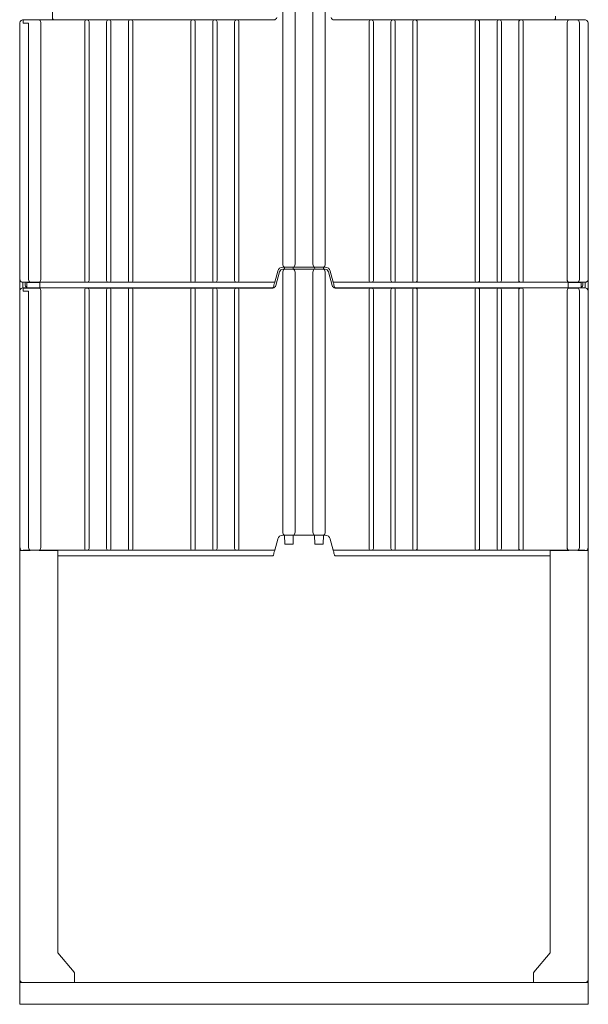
# Model space of a CAD drawing. Header units: millimetres. Extents: x -4580 to -1163, y 355 to 3010.
# Tile 26 of 30: x -3226 to -2836, y 1443 to 2119. Entities that reach past the tile are written whole.
import ezdxf

# ---------------------------------------------------------------- set-up
doc = ezdxf.new("R2010")
doc.units = ezdxf.units.MM
doc.layers.add('kontur', color=7, linetype='Continuous')

# ---------------------------------------------------------------- blocks, each defined once
blk = doc.blocks.new('A$C6D8642E6')
at = {"lineweight": 0}
blk.add_line((520, 0), (0, 0), dxfattribs=at)
at = {"layer": 'kontur', "color": 7, "lineweight": 0}
for p, q in [((240.66, 676.98), (240.66, 911.05)), ((251.83, 910.52), (251.83, 676.98)), ((268.15, 910.73), (268.15, 676.98)), ((279.33, 676.98), (279.33, 911.05)), ((30, 906.92), (30, 899.98)), ((30.49, 899.96), (30.49, 900.96)), ((489.49, 899.96), (489.49, 900.96)), ((490, 903.25), (490, 899.98)), ((0.08, 663.02), (0.08, 896.9)), ((3.99, 899.9), (3.09, 899.9)), ((3.17, 899.82), (3.17, 896.82)), ((9.72, 899.82), (3.17, 899.82)), ((8.15, 896.82), (3.17, 896.82)), ((3.62, 899.9), (4, 899.98)), ((5.99, 899.83), (5.99, 899.89)), ((18.99, 899.83), (5.99, 899.83)), ((6, 899.98), (9, 899.98)), ((6.5, 899.95), (18.5, 900.08)), ((6.5, 899.83), (6.5, 899.95)), ((8.15, 896.82), (8.15, 845.59)), ((17.75, 899.82), (9.72, 899.82)), ((81.08, 899.82), (17.75, 899.82)), ((18.5, 900.08), (18.5, 899.88)), ((18.99, 899.88), (18.5, 899.88)), ((18.99, 899.83), (18.99, 899.96)), ((18.99, 899.96), (30.49, 899.96)), ((19.33, 896.83), (19.29, 897.56)), ((19.33, 896.82), (19.33, 896.83)), ((19.33, 896.82), (19.33, 896.67)), ((19.33, 845.59), (19.33, 896.67)), ((30, 899.98), (27.95, 899.96)), ((59.49, 898.23), (59.49, 897.85)), ((59.49, 896.82), (59.49, 897.85)), ((59.49, 663.02), (59.49, 896.82)), ((61.08, 899.82), (61.89, 899.82)), ((63.48, 898.23), (63.48, 897.85)), ((63.48, 896.82), (63.48, 897.85)), ((63.48, 663.02), (63.48, 896.82)), ((79.49, 898.23), (79.49, 897.85)), ((79.49, 896.82), (79.49, 897.85)), ((79.49, 663.02), (79.49, 896.82)), ((81.08, 899.82), (81.89, 899.82)), ((101.08, 899.82), (81.89, 899.82)), ((83.48, 898.23), (83.48, 897.85)), ((83.48, 896.82), (83.48, 897.85)), ((83.48, 663.02), (83.48, 896.82)), ((99.49, 898.23), (99.49, 897.85)), ((99.49, 896.82), (99.49, 897.85)), ((99.49, 663.02), (99.49, 896.82)), ((101.08, 899.82), (101.89, 899.82)), ((101.89, 899.82), (158.06, 899.82)), ((103.48, 898.23), (103.48, 897.85)), ((103.48, 896.82), (103.48, 897.85)), ((103.48, 663.02), (103.48, 896.82)), ((156.5, 898.23), (156.5, 897.85)), ((156.5, 896.82), (156.5, 897.85)), ((156.5, 663.02), (156.5, 896.82)), ((158.9, 899.82), (158.09, 899.82)), ((158.93, 899.82), (178.09, 899.82)), ((160.49, 898.23), (160.49, 897.85)), ((160.49, 896.82), (160.49, 897.85)), ((160.49, 663.02), (160.49, 896.82)), ((176.5, 898.23), (176.5, 897.85)), ((176.5, 896.82), (176.5, 897.85)), ((176.5, 663.02), (176.5, 896.82)), ((178.9, 899.82), (178.09, 899.82)), ((178.9, 899.82), (198.09, 899.82)), ((180.49, 898.23), (180.49, 897.85)), ((180.49, 896.82), (180.49, 897.85)), ((180.49, 663.02), (180.49, 896.82)), ((196.5, 898.23), (196.5, 897.85)), ((196.5, 896.82), (196.5, 897.85)), ((196.5, 663.02), (196.5, 896.82)), ((198.9, 899.82), (198.09, 899.82)), ((198.9, 899.82), (232.25, 899.82)), ((200.49, 898.23), (200.49, 897.85)), ((200.49, 896.82), (200.49, 897.85)), ((200.49, 663.02), (200.49, 896.82)), ((321.06, 899.82), (287.73, 899.82)), ((319.49, 898.23), (319.49, 897.85)), ((319.49, 896.82), (319.49, 897.85)), ((319.49, 663.02), (319.49, 896.82)), ((321.08, 899.82), (321.89, 899.82)), ((341.06, 899.82), (321.92, 899.82)), ((323.48, 898.23), (323.48, 897.85)), ((323.48, 896.82), (323.48, 897.85)), ((323.48, 663.02), (323.48, 896.82)), ((339.49, 898.23), (339.49, 897.85)), ((339.49, 896.82), (339.49, 897.85)), ((339.49, 663.02), (339.49, 896.82)), ((341.08, 899.82), (341.89, 899.82)), ((361.06, 899.82), (341.92, 899.82)), ((343.48, 898.23), (343.48, 897.85)), ((343.48, 896.82), (343.48, 897.85)), ((343.48, 663.02), (343.48, 896.82)), ((359.49, 898.23), (359.49, 897.85)), ((359.49, 896.82), (359.49, 897.85)), ((359.49, 663.02), (359.49, 896.82)), ((361.08, 899.82), (361.89, 899.82)), ((418.06, 899.82), (361.92, 899.82)), ((363.48, 898.23), (363.48, 897.85)), ((363.48, 896.82), (363.48, 897.85)), ((363.48, 663.02), (363.48, 896.82)), ((416.5, 898.23), (416.5, 897.85)), ((416.5, 896.82), (416.5, 897.85)), ((416.5, 663.02), (416.5, 896.82)), ((418.9, 899.82), (418.09, 899.82)), ((418.93, 899.82), (438.09, 899.82)), ((420.49, 898.23), (420.49, 897.85)), ((420.49, 896.82), (420.49, 897.85)), ((420.49, 663.02), (420.49, 896.82)), ((436.5, 898.23), (436.5, 897.85)), ((436.5, 896.82), (436.5, 897.85)), ((436.5, 663.02), (436.5, 896.82)), ((438.9, 899.82), (438.09, 899.82)), ((438.9, 899.82), (502.23, 899.82)), ((440.49, 898.23), (440.49, 897.85)), ((440.49, 896.82), (440.49, 897.85)), ((440.49, 663.02), (440.49, 896.82)), ((456.5, 898.23), (456.5, 897.85)), ((456.5, 896.82), (456.5, 897.85)), ((456.5, 663.02), (456.5, 896.82)), ((458.9, 899.82), (458.09, 899.82)), ((460.49, 898.23), (460.49, 897.85)), ((460.49, 896.82), (460.49, 897.85)), ((460.49, 663.02), (460.49, 896.82)), ((500.99, 899.96), (489.49, 899.96)), ((490, 899.98), (492.05, 899.96)), ((500.66, 896.83), (500.7, 897.56)), ((500.66, 896.82), (500.66, 896.83)), ((500.66, 896.82), (500.66, 896.67)), ((500.66, 845.59), (500.66, 896.67)), ((500.99, 899.83), (500.99, 899.96)), ((500.99, 899.88), (501.5, 899.88)), ((500.99, 899.83), (514, 899.83)), ((513.5, 899.95), (501.5, 900.08)), ((501.5, 900.08), (501.5, 899.88)), ((502.23, 899.82), (510.26, 899.82)), ((514, 899.98), (511, 899.98)), ((511.83, 896.82), (511.83, 845.59)), ((513.5, 899.83), (513.5, 899.95)), ((514, 899.83), (514, 899.89)), ((519.9, 663.02), (519.9, 896.9)), ((8.15, 845.59), (8.15, 663.02)), ((19.33, 663.02), (19.33, 845.59)), ((500.66, 663.02), (500.66, 845.59)), ((511.83, 845.59), (511.83, 663.02)), ((240.66, 676.98), (240.66, 676.96)), ((251.83, 676.96), (251.83, 676.98)), ((268.15, 676.96), (268.15, 676.98)), ((279.33, 676.98), (279.33, 676.96)), ((236.02, 670.33), (233.32, 660.27)), ((234.23, 657.05), (237.6, 669.62)), ((236.03, 670.37), (236.02, 670.33)), ((236.08, 670.56), (236.03, 670.37)), ((240.66, 673.89), (240.43, 673.89)), ((240.56, 671.96), (240.7, 671.96)), ((240.71, 673.89), (240.66, 673.89)), ((240.66, 668.97), (240.7, 669.7)), ((240.66, 668.96), (240.66, 668.97)), ((240.66, 668.81), (240.66, 668.96)), ((240.66, 431.98), (240.66, 668.81)), ((240.7, 671.96), (242.21, 671.96)), ((241.15, 673.89), (240.71, 673.89)), ((241.15, 673.95), (241.74, 673.95)), ((241.15, 673.89), (241.15, 673.95)), ((242.25, 673.89), (241.15, 673.89)), ((250.74, 673.95), (241.74, 673.95)), ((242.21, 671.96), (250.27, 671.96)), ((242.25, 673.89), (242.28, 671.96)), ((250.21, 671.96), (250.24, 673.89)), ((251.33, 673.89), (250.24, 673.89)), ((269.71, 671.96), (250.27, 671.96)), ((250.74, 673.95), (251.33, 673.95)), ((251.33, 673.89), (251.33, 673.95)), ((259.99, 673.89), (251.33, 673.89)), ((251.83, 668.96), (251.83, 431.98)), ((259.99, 673.89), (268.65, 673.89)), ((268.15, 668.96), (268.15, 431.98)), ((269.24, 673.95), (268.65, 673.95)), ((268.65, 673.89), (268.65, 673.95)), ((268.65, 673.89), (269.74, 673.89)), ((269.24, 673.95), (278.24, 673.95)), ((277.77, 671.96), (269.71, 671.96)), ((269.78, 671.96), (269.74, 673.89)), ((277.74, 673.89), (277.7, 671.96)), ((277.74, 673.89), (278.83, 673.89)), ((279.29, 671.96), (277.77, 671.96)), ((278.83, 673.95), (278.24, 673.95)), ((278.83, 673.89), (278.83, 673.95)), ((278.83, 673.89), (279.28, 673.89)), ((279.28, 673.89), (279.32, 673.89)), ((279.43, 671.96), (279.29, 671.96)), ((279.33, 668.97), (279.29, 669.7)), ((279.32, 673.89), (279.55, 673.89)), ((279.33, 668.96), (279.33, 668.97)), ((279.33, 668.81), (279.33, 668.96)), ((279.33, 431.98), (279.33, 668.81)), ((285.75, 657.05), (282.38, 669.62)), ((283.9, 670.56), (283.95, 670.37)), ((283.95, 670.37), (283.96, 670.33)), ((283.96, 670.33), (286.66, 660.27)), ((0, 415.98), (0, 662.87)), ((3, 654.98), (3, 660.02)), ((3.17, 660.02), (3.09, 660.02)), ((9.71, 660.02), (3.17, 660.02)), ((4.99, 657.97), (4.99, 660.02)), ((6.5, 659.98), (6.5, 654.83)), ((6.5, 659.98), (18.5, 659.98)), ((17.77, 660.02), (9.71, 660.02)), ((61.08, 660.02), (17.77, 660.02)), ((18.5, 659.98), (18.5, 654.83)), ((19.33, 663.02), (19.29, 662.28)), ((59.49, 662.05), (59.49, 663.02)), ((59.49, 662.05), (59.49, 661.99)), ((59.49, 661.61), (59.49, 661.99)), ((61.08, 660.02), (61.89, 660.02)), ((81.08, 660.02), (61.89, 660.02)), ((63.48, 662.05), (63.48, 663.02)), ((63.48, 662.05), (63.48, 661.99)), ((63.48, 661.61), (63.48, 661.99)), ((79.49, 662.05), (79.49, 663.02)), ((79.49, 662.05), (79.49, 661.99)), ((79.49, 661.61), (79.49, 661.99)), ((81.08, 660.02), (81.89, 660.02)), ((101.08, 660.02), (81.89, 660.02)), ((83.48, 662.05), (83.48, 663.02)), ((83.48, 662.05), (83.48, 661.99)), ((83.48, 661.61), (83.48, 661.99)), ((99.49, 662.05), (99.49, 663.02)), ((99.49, 662.05), (99.49, 661.99)), ((99.49, 661.61), (99.49, 661.99)), ((101.08, 660.02), (101.89, 660.02)), ((158.06, 660.02), (101.89, 660.02)), ((103.48, 662.05), (103.48, 663.02)), ((103.48, 662.05), (103.48, 661.99)), ((103.48, 661.61), (103.48, 661.99)), ((156.5, 662.05), (156.5, 663.02)), ((156.5, 662.05), (156.5, 661.99)), ((156.5, 661.61), (156.5, 661.99)), ((158.9, 660.02), (158.09, 660.02)), ((178.09, 660.02), (158.93, 660.02)), ((160.49, 662.05), (160.49, 663.02)), ((160.49, 662.05), (160.49, 661.99)), ((160.49, 661.61), (160.49, 661.99)), ((176.5, 662.05), (176.5, 663.02)), ((176.5, 662.05), (176.5, 661.99)), ((176.5, 661.61), (176.5, 661.99)), ((178.9, 660.02), (178.09, 660.02)), ((198.09, 660.02), (178.9, 660.02)), ((180.49, 662.05), (180.49, 663.02)), ((180.49, 662.05), (180.49, 661.99)), ((180.49, 661.61), (180.49, 661.99)), ((196.5, 662.05), (196.5, 663.02)), ((196.5, 662.05), (196.5, 661.99)), ((196.5, 661.61), (196.5, 661.99)), ((198.9, 660.02), (198.09, 660.02)), ((232.41, 660.02), (198.9, 660.02)), ((200.49, 662.05), (200.49, 663.02)), ((200.49, 662.05), (200.49, 661.99)), ((200.49, 661.61), (200.49, 661.99)), ((232.45, 660.02), (232.41, 660.02)), ((232.85, 658.52), (233.23, 659.92)), ((233.32, 660.27), (233.23, 659.92)), ((286.66, 660.27), (286.75, 659.92)), ((287.13, 658.52), (286.75, 659.92)), ((287.53, 660.02), (287.57, 660.02)), ((287.57, 660.02), (321.06, 660.02)), ((319.49, 662.05), (319.49, 663.02)), ((319.49, 662.05), (319.49, 661.99)), ((319.49, 661.61), (319.49, 661.99)), ((321.08, 660.02), (321.89, 660.02)), ((321.92, 660.02), (341.06, 660.02)), ((323.48, 662.05), (323.48, 663.02)), ((323.48, 662.05), (323.48, 661.99)), ((323.48, 661.61), (323.48, 661.99)), ((339.49, 662.05), (339.49, 663.02)), ((339.49, 662.05), (339.49, 661.99)), ((339.49, 661.61), (339.49, 661.99)), ((341.08, 660.02), (341.89, 660.02)), ((341.92, 660.02), (361.06, 660.02)), ((343.48, 662.05), (343.48, 663.02)), ((343.48, 662.05), (343.48, 661.99)), ((343.48, 661.61), (343.48, 661.99)), ((359.49, 662.05), (359.49, 663.02)), ((359.49, 662.05), (359.49, 661.99)), ((359.49, 661.61), (359.49, 661.99)), ((361.08, 660.02), (361.89, 660.02)), ((361.92, 660.02), (418.06, 660.02)), ((363.48, 662.05), (363.48, 663.02)), ((363.48, 662.05), (363.48, 661.99)), ((363.48, 661.61), (363.48, 661.99)), ((416.5, 662.05), (416.5, 663.02)), ((416.5, 662.05), (416.5, 661.99)), ((416.5, 661.61), (416.5, 661.99)), ((418.9, 660.02), (418.09, 660.02)), ((418.93, 660.02), (438.09, 660.02)), ((420.49, 662.05), (420.49, 663.02)), ((420.49, 662.05), (420.49, 661.99)), ((420.49, 661.61), (420.49, 661.99)), ((436.5, 662.05), (436.5, 663.02)), ((436.5, 662.05), (436.5, 661.99)), ((436.5, 661.61), (436.5, 661.99)), ((438.9, 660.02), (438.09, 660.02)), ((438.9, 660.02), (458.06, 660.02)), ((440.49, 662.05), (440.49, 663.02)), ((440.49, 662.05), (440.49, 661.99)), ((440.49, 661.61), (440.49, 661.99)), ((456.5, 662.05), (456.5, 663.02)), ((456.5, 662.05), (456.5, 661.99)), ((456.5, 661.61), (456.5, 661.99)), ((458.9, 660.02), (458.09, 660.02)), ((458.93, 660.02), (502.21, 660.02)), ((460.49, 662.05), (460.49, 663.02)), ((460.49, 662.05), (460.49, 661.99)), ((460.49, 661.61), (460.49, 661.99)), ((500.66, 663.01), (500.7, 662.28)), ((501.5, 659.98), (501.5, 654.83)), ((513.5, 659.98), (501.5, 659.98)), ((502.21, 660.02), (510.27, 660.02)), ((510.27, 660.02), (516.82, 660.02)), ((513.5, 659.98), (513.5, 654.83)), ((514.99, 657.97), (514.99, 660.02)), ((516.82, 660.02), (516.9, 660.02)), ((517, 654.98), (517, 660.02)), ((520, 415.98), (520, 662.88)), ((0.08, 418.02), (0.08, 651.9)), ((3, 654.98), (6.5, 654.98)), ((3.99, 654.9), (3.09, 654.9)), ((3.17, 654.82), (3.17, 651.82)), ((9.72, 654.82), (3.17, 654.82)), ((8.15, 651.82), (3.17, 651.82)), ((5.99, 654.83), (5.99, 654.89)), ((18.99, 654.83), (5.99, 654.83)), ((8.15, 651.82), (8.15, 600.59)), ((17.75, 654.82), (9.72, 654.82)), ((231.1, 654.97), (18.5, 654.97)), ((18.99, 654.83), (18.99, 654.96)), ((18.99, 654.96), (30.49, 654.96)), ((19.33, 651.83), (19.29, 652.56)), ((19.33, 651.82), (19.33, 651.83)), ((19.33, 651.82), (19.33, 651.67)), ((19.33, 600.59), (19.33, 651.67)), ((30.49, 654.96), (30.49, 654.97)), ((59.49, 653.23), (59.49, 652.85)), ((59.49, 651.82), (59.49, 652.85)), ((59.49, 418.02), (59.49, 651.82)), ((61.08, 654.82), (61.89, 654.82)), ((81.08, 654.82), (61.89, 654.82)), ((63.48, 653.23), (63.48, 652.85)), ((63.48, 651.82), (63.48, 652.85)), ((63.48, 418.02), (63.48, 651.82)), ((79.49, 653.23), (79.49, 652.85)), ((79.49, 651.82), (79.49, 652.85)), ((79.49, 418.02), (79.49, 651.82)), ((81.08, 654.82), (81.89, 654.82)), ((101.08, 654.82), (81.89, 654.82)), ((83.48, 653.23), (83.48, 652.85)), ((83.48, 651.82), (83.48, 652.85)), ((83.48, 418.02), (83.48, 651.82)), ((99.49, 653.23), (99.49, 652.85)), ((99.49, 651.82), (99.49, 652.85)), ((99.49, 418.02), (99.49, 651.82)), ((101.08, 654.82), (101.89, 654.82)), ((101.89, 654.82), (158.06, 654.82)), ((103.48, 653.23), (103.48, 652.85)), ((103.48, 651.82), (103.48, 652.85)), ((103.48, 418.02), (103.48, 651.82)), ((156.5, 653.23), (156.5, 652.85)), ((156.5, 651.82), (156.5, 652.85)), ((156.5, 418.02), (156.5, 651.82)), ((158.9, 654.82), (158.09, 654.82)), ((158.93, 654.82), (178.09, 654.82)), ((160.49, 653.23), (160.49, 652.85)), ((160.49, 651.82), (160.49, 652.85)), ((160.49, 418.02), (160.49, 651.82)), ((176.5, 653.23), (176.5, 652.85)), ((176.5, 651.82), (176.5, 652.85)), ((176.5, 418.02), (176.5, 651.82)), ((178.9, 654.82), (178.09, 654.82)), ((178.9, 654.82), (198.09, 654.82)), ((180.49, 653.23), (180.49, 652.85)), ((180.49, 651.82), (180.49, 652.85)), ((180.49, 418.02), (180.49, 651.82)), ((196.5, 653.23), (196.5, 652.85)), ((196.5, 651.82), (196.5, 652.85)), ((196.5, 418.02), (196.5, 651.82)), ((198.9, 654.82), (198.09, 654.82)), ((198.9, 654.82), (231.49, 654.82)), ((200.49, 653.23), (200.49, 652.85)), ((200.49, 651.82), (200.49, 652.85)), ((200.49, 418.02), (200.49, 651.82)), ((231.12, 654.97), (231.1, 654.97)), ((232.15, 655.93), (232.09, 655.71)), ((287.84, 655.93), (287.9, 655.71)), ((321.06, 654.82), (288.49, 654.82)), ((288.86, 654.97), (288.88, 654.97)), ((288.88, 654.97), (501.5, 654.97)), ((319.49, 653.23), (319.49, 652.85)), ((319.49, 651.82), (319.49, 652.85)), ((319.49, 418.02), (319.49, 651.82)), ((321.08, 654.82), (321.89, 654.82)), ((341.06, 654.82), (321.92, 654.82)), ((323.48, 653.23), (323.48, 652.85)), ((323.48, 651.82), (323.48, 652.85)), ((323.48, 418.02), (323.48, 651.82)), ((339.49, 653.23), (339.49, 652.85)), ((339.49, 651.82), (339.49, 652.85)), ((339.49, 418.02), (339.49, 651.82)), ((341.08, 654.82), (341.89, 654.82)), ((361.06, 654.82), (341.92, 654.82)), ((343.48, 653.23), (343.48, 652.85)), ((343.48, 651.82), (343.48, 652.85)), ((343.48, 418.02), (343.48, 651.82)), ((359.49, 653.23), (359.49, 652.85)), ((359.49, 651.82), (359.49, 652.85)), ((359.49, 418.02), (359.49, 651.82)), ((361.08, 654.82), (361.89, 654.82)), ((418.06, 654.82), (361.92, 654.82)), ((363.48, 653.23), (363.48, 652.85)), ((363.48, 651.82), (363.48, 652.85)), ((363.48, 418.02), (363.48, 651.82)), ((416.5, 653.23), (416.5, 652.85)), ((416.5, 651.82), (416.5, 652.85)), ((416.5, 418.02), (416.5, 651.82)), ((418.9, 654.82), (418.09, 654.82)), ((418.93, 654.82), (438.09, 654.82)), ((420.49, 653.23), (420.49, 652.85)), ((420.49, 651.82), (420.49, 652.85)), ((420.49, 418.02), (420.49, 651.82)), ((436.5, 653.23), (436.5, 652.85)), ((436.5, 651.82), (436.5, 652.85)), ((436.5, 418.02), (436.5, 651.82)), ((438.9, 654.82), (438.09, 654.82)), ((438.9, 654.82), (458.06, 654.82)), ((440.49, 653.23), (440.49, 652.85)), ((440.49, 651.82), (440.49, 652.85)), ((440.49, 418.02), (440.49, 651.82)), ((456.5, 653.23), (456.5, 652.85)), ((456.5, 651.82), (456.5, 652.85)), ((456.5, 418.02), (456.5, 651.82)), ((458.9, 654.82), (458.09, 654.82)), ((460.49, 653.23), (460.49, 652.85)), ((460.49, 651.82), (460.49, 652.85)), ((460.49, 418.02), (460.49, 651.82)), ((489.49, 654.96), (489.49, 654.97)), ((500.99, 654.96), (489.49, 654.96)), ((500.66, 651.83), (500.7, 652.56)), ((500.66, 651.82), (500.66, 651.83)), ((500.66, 651.82), (500.66, 651.67)), ((500.66, 600.59), (500.66, 651.67)), ((500.99, 654.83), (500.99, 654.96)), ((500.99, 654.83), (514, 654.83)), ((502.23, 654.82), (510.26, 654.82)), ((511.83, 651.82), (511.83, 600.59)), ((517, 654.98), (513.5, 654.98)), ((514, 654.83), (514, 654.89)), ((515.99, 654.9), (516.9, 654.9)), ((519.9, 418.02), (519.9, 651.9)), ((8.15, 600.59), (8.15, 418.02)), ((19.33, 418.02), (19.33, 600.59)), ((500.66, 418.02), (500.66, 600.59)), ((511.83, 600.59), (511.83, 418.02)), ((519.9, 457.08), (519.99, 415.98)), ((0.08, 449.48), (0.01, 415.98)), ((236.02, 425.33), (233.32, 415.27)), ((236.03, 425.37), (236.02, 425.33)), ((236.08, 425.56), (236.03, 425.37)), ((240.66, 428.89), (240.43, 428.89)), ((240.66, 431.98), (240.66, 431.96)), ((240.71, 428.89), (240.66, 428.89)), ((241.15, 428.89), (240.71, 428.89)), ((241.15, 428.95), (241.74, 428.95)), ((241.15, 428.89), (241.15, 428.95)), ((242.25, 428.89), (241.15, 428.89)), ((250.74, 428.95), (241.74, 428.95)), ((242.25, 428.89), (242.39, 420.66)), ((250.1, 420.68), (250.24, 428.89)), ((251.33, 428.89), (250.24, 428.89)), ((250.74, 428.95), (251.33, 428.95)), ((251.33, 428.89), (251.33, 428.95)), ((259.99, 428.89), (251.33, 428.89)), ((251.83, 431.96), (251.83, 431.98)), ((259.99, 428.89), (268.65, 428.89)), ((268.15, 431.96), (268.15, 431.98)), ((269.24, 428.95), (268.65, 428.95)), ((268.65, 428.89), (268.65, 428.95)), ((268.65, 428.89), (269.74, 428.89)), ((269.24, 428.95), (278.24, 428.95)), ((269.89, 420.68), (269.74, 428.89)), ((277.74, 428.89), (277.59, 420.66)), ((277.74, 428.89), (278.83, 428.89)), ((278.83, 428.95), (278.24, 428.95)), ((278.83, 428.89), (278.83, 428.95)), ((278.83, 428.89), (279.28, 428.89)), ((279.28, 428.89), (279.32, 428.89)), ((279.32, 428.89), (279.55, 428.89)), ((279.33, 431.98), (279.33, 431.96)), ((283.9, 425.56), (283.95, 425.37)), ((283.95, 425.37), (283.96, 425.33)), ((283.96, 425.33), (286.66, 415.27)), ((0, 414.98), (0, 415.98)), ((0, 414.98), (1, 414.98)), ((0, 413.98), (0, 414.98)), ((1, 414.98), (3, 414.98)), ((3, 415.02), (3, 415)), ((9.63, 414.98), (3, 414.98)), ((3, 414.98), (3, 414.98)), ((3.17, 415.02), (3.09, 415.02)), ((9.71, 415.02), (3.17, 415.02)), ((4.99, 414.98), (4.99, 415.02)), ((17.77, 415.02), (9.71, 415.02)), ((61.08, 415.02), (17.77, 415.02)), ((35, 414.98), (17.85, 414.98)), ((19.33, 418.02), (19.29, 417.28)), ((35, 228.84), (35, 414.98)), ((59.49, 417.05), (59.49, 418.02)), ((59.49, 417.05), (59.49, 416.99)), ((59.49, 416.61), (59.49, 416.99)), ((61.08, 415.02), (61.89, 415.02)), ((81.08, 415.02), (61.89, 415.02)), ((63.48, 417.05), (63.48, 418.02)), ((63.48, 417.05), (63.48, 416.99)), ((63.48, 416.61), (63.48, 416.99)), ((79.49, 417.05), (79.49, 418.02)), ((79.49, 417.05), (79.49, 416.99)), ((79.49, 416.61), (79.49, 416.99)), ((81.08, 415.02), (81.89, 415.02)), ((101.08, 415.02), (81.89, 415.02)), ((83.48, 417.05), (83.48, 418.02)), ((83.48, 417.05), (83.48, 416.99)), ((83.48, 416.61), (83.48, 416.99)), ((99.49, 417.05), (99.49, 418.02)), ((99.49, 417.05), (99.49, 416.99)), ((99.49, 416.61), (99.49, 416.99)), ((101.08, 415.02), (101.89, 415.02)), ((158.06, 415.02), (101.89, 415.02)), ((103.48, 417.05), (103.48, 418.02)), ((103.48, 417.05), (103.48, 416.99)), ((103.48, 416.61), (103.48, 416.99)), ((156.5, 417.05), (156.5, 418.02)), ((156.5, 417.05), (156.5, 416.99)), ((156.5, 416.61), (156.5, 416.99)), ((158.9, 415.02), (158.09, 415.02)), ((178.09, 415.02), (158.93, 415.02)), ((160.49, 417.05), (160.49, 418.02)), ((160.49, 417.05), (160.49, 416.99)), ((160.49, 416.61), (160.49, 416.99)), ((176.5, 417.05), (176.5, 418.02)), ((176.5, 417.05), (176.5, 416.99)), ((176.5, 416.61), (176.5, 416.99)), ((178.9, 415.02), (178.09, 415.02)), ((198.09, 415.02), (178.9, 415.02)), ((180.49, 417.05), (180.49, 418.02)), ((180.49, 417.05), (180.49, 416.99)), ((180.49, 416.61), (180.49, 416.99)), ((196.5, 417.05), (196.5, 418.02)), ((196.5, 417.05), (196.5, 416.99)), ((196.5, 416.61), (196.5, 416.99)), ((198.9, 415.02), (198.09, 415.02)), ((232.41, 415.02), (198.9, 415.02)), ((200.49, 417.05), (200.49, 418.02)), ((200.49, 417.05), (200.49, 416.99)), ((200.49, 416.61), (200.49, 416.99)), ((232.45, 415.02), (232.41, 415.02)), ((232.85, 413.52), (233.23, 414.92)), ((233.32, 415.27), (233.23, 414.92)), ((242.39, 420.69), (250.1, 420.69)), ((277.59, 420.69), (269.89, 420.69)), ((286.66, 415.27), (286.75, 414.92)), ((287.13, 413.52), (286.75, 414.92)), ((287.53, 415.02), (287.57, 415.02)), ((287.57, 415.02), (321.06, 415.02)), ((319.49, 417.05), (319.49, 418.02)), ((319.49, 417.05), (319.49, 416.99)), ((319.49, 416.61), (319.49, 416.99)), ((321.08, 415.02), (321.89, 415.02)), ((321.92, 415.02), (341.06, 415.02)), ((323.48, 417.05), (323.48, 418.02)), ((323.48, 417.05), (323.48, 416.99)), ((323.48, 416.61), (323.48, 416.99)), ((339.49, 417.05), (339.49, 418.02)), ((339.49, 417.05), (339.49, 416.99)), ((339.49, 416.61), (339.49, 416.99)), ((341.08, 415.02), (341.89, 415.02)), ((341.92, 415.02), (361.06, 415.02)), ((343.48, 417.05), (343.48, 418.02)), ((343.48, 417.05), (343.48, 416.99)), ((343.48, 416.61), (343.48, 416.99)), ((359.49, 417.05), (359.49, 418.02)), ((359.49, 417.05), (359.49, 416.99)), ((359.49, 416.61), (359.49, 416.99)), ((361.08, 415.02), (361.89, 415.02)), ((361.92, 415.02), (418.06, 415.02)), ((363.48, 417.05), (363.48, 418.02)), ((363.48, 417.05), (363.48, 416.99)), ((363.48, 416.61), (363.48, 416.99)), ((416.5, 417.05), (416.5, 418.02)), ((416.5, 417.05), (416.5, 416.99)), ((416.5, 416.61), (416.5, 416.99)), ((418.9, 415.02), (418.09, 415.02)), ((418.93, 415.02), (438.09, 415.02)), ((420.49, 417.05), (420.49, 418.02)), ((420.49, 417.05), (420.49, 416.99)), ((420.49, 416.61), (420.49, 416.99)), ((436.5, 417.05), (436.5, 418.02)), ((436.5, 417.05), (436.5, 416.99)), ((436.5, 416.61), (436.5, 416.99)), ((438.9, 415.02), (438.09, 415.02)), ((438.9, 415.02), (458.06, 415.02)), ((440.49, 417.05), (440.49, 418.02)), ((440.49, 417.05), (440.49, 416.99)), ((440.49, 416.61), (440.49, 416.99)), ((456.5, 417.05), (456.5, 418.02)), ((456.5, 417.05), (456.5, 416.99)), ((456.5, 416.61), (456.5, 416.99)), ((458.9, 415.02), (458.09, 415.02)), ((458.93, 415.02), (502.21, 415.02)), ((460.49, 417.05), (460.49, 418.02)), ((460.49, 417.05), (460.49, 416.99)), ((460.49, 416.61), (460.49, 416.99)), ((502.13, 414.98), (485, 414.98)), ((485, 228.84), (485, 414.98)), ((500.66, 418.01), (500.7, 417.28)), ((502.21, 415.02), (510.27, 415.02)), ((510.27, 415.02), (516.82, 415.02)), ((517, 414.98), (510.35, 414.98)), ((514.99, 414.98), (514.99, 415.02)), ((516.82, 415.02), (516.9, 415.02)), ((517, 415.02), (517, 415)), ((519, 414.98), (517, 414.98)), ((517, 414.98), (517, 414.98)), ((520, 414.98), (519, 414.98)), ((520, 415.78), (520, 415.98)), ((520, 415.43), (520, 415.59)), ((520, 414.98), (520, 415.27)), ((520, 413.98), (520, 414.98)), ((0, 410.98), (0, 413.98)), ((0, 353.13), (0, 410.98)), ((231.1, 409.97), (35, 409.97)), ((231.12, 409.97), (231.1, 409.97)), ((232.15, 410.93), (232.09, 410.71)), ((287.84, 410.93), (287.9, 410.71)), ((288.86, 409.97), (288.88, 409.97)), ((288.88, 409.97), (485, 409.97)), ((520, 410.98), (520, 413.98)), ((520, 353.13), (520, 410.98)), ((0, 227.98), (0, 353.13)), ((520, 227.98), (520, 353.13)), ((0, 0), (0, 227.98)), ((35, 228.84), (35, 46.99)), ((485, 228.84), (485, 46.99)), ((520, 0), (520, 227.98)), ((0, 45.68), (0, 46.54)), ((0, 23.99), (0, 45.68)), ((35, 46.99), (49.77, 29.39)), ((485, 46.99), (470.23, 29.39)), ((520, 45.68), (520, 46.54)), ((520, 23.99), (520, 45.68)), ((50, 28.74), (50, 19.98)), ((470, 28.74), (470, 19.98)), ((0, 22.99), (0, 23.99)), ((71, 19.98), (0, 19.98)), ((58, 19.98), (2, 19.98)), ((2.98, 19.98), (255, 19.98)), ((50, 22.99), (50, 22.99)), ((261, 19.98), (255, 19.98)), ((261, 19.98), (267, 19.98)), ((520, 19.98), (267, 19.98)), ((450, 19.98), (519, 19.98)), ((463, 19.98), (519, 19.98)), ((470, 22.99), (470, 22.99)), ((520, 22.99), (520, 23.99))]:
    blk.add_line(p, q, dxfattribs=at)
at = {"layer": 'kontur', "color": 7, "lineweight": 0, "flags": 128}
for points in [[(0.08, 896.9), (0.14, 897.49), (0.31, 898.05), (0.59, 898.57), (0.96, 899.02), (1.42, 899.4), (1.94, 899.67), (2.5, 899.85), (3.09, 899.9)], [(5.99, 899.89), (5.95, 899.89), (5.84, 899.89), (5.65, 899.9), (5.4, 899.9), (5.1, 899.9), (4.76, 899.9), (4.38, 899.9), (3.99, 899.9)], [(19.29, 897.56), (19.26, 897.75), (19.07, 898.57), (18.76, 899.22), (18.33, 899.67), (17.8, 899.82), (17.78, 899.82), (17.77, 899.82), (17.76, 899.82), (17.75, 899.82)], [(59.49, 898.23), (59.61, 898.85), (59.95, 899.36), (60.47, 899.71), (61.08, 899.82)], [(61.89, 899.82), (62.51, 899.71), (63.02, 899.36), (63.37, 898.85), (63.48, 898.23)], [(79.49, 898.23), (79.61, 898.85), (79.95, 899.36), (80.47, 899.71), (81.08, 899.82)], [(81.89, 899.82), (82.51, 899.71), (83.02, 899.36), (83.37, 898.85), (83.48, 898.23)], [(99.49, 898.23), (99.61, 898.85), (99.95, 899.36), (100.47, 899.71), (101.08, 899.82)], [(101.89, 899.82), (102.51, 899.71), (103.02, 899.36), (103.37, 898.85), (103.48, 898.23)], [(158.09, 899.82), (157.47, 899.71), (156.96, 899.36), (156.61, 898.85), (156.5, 898.23)], [(160.49, 898.23), (160.38, 898.85), (160.03, 899.36), (159.52, 899.71), (158.9, 899.82)], [(178.09, 899.82), (177.47, 899.71), (176.96, 899.36), (176.61, 898.85), (176.5, 898.23)], [(180.49, 898.23), (180.38, 898.85), (180.03, 899.36), (179.52, 899.71), (178.9, 899.82)], [(198.09, 899.82), (197.47, 899.71), (196.96, 899.36), (196.61, 898.85), (196.5, 898.23)], [(200.49, 898.23), (200.38, 898.85), (200.03, 899.36), (199.52, 899.71), (198.9, 899.82)], [(319.49, 898.23), (319.61, 898.85), (319.95, 899.36), (320.47, 899.71), (321.08, 899.82)], [(321.89, 899.82), (322.51, 899.71), (323.02, 899.36), (323.37, 898.85), (323.48, 898.23)], [(339.49, 898.23), (339.61, 898.85), (339.95, 899.36), (340.47, 899.71), (341.08, 899.82)], [(341.89, 899.82), (342.51, 899.71), (343.02, 899.36), (343.37, 898.85), (343.48, 898.23)], [(359.49, 898.23), (359.61, 898.85), (359.95, 899.36), (360.47, 899.71), (361.08, 899.82)], [(361.89, 899.82), (362.51, 899.71), (363.02, 899.36), (363.37, 898.85), (363.48, 898.23)], [(418.09, 899.82), (417.47, 899.71), (416.96, 899.36), (416.61, 898.85), (416.5, 898.23)], [(420.49, 898.23), (420.38, 898.85), (420.03, 899.36), (419.52, 899.71), (418.9, 899.82)], [(438.09, 899.82), (437.47, 899.71), (436.96, 899.36), (436.61, 898.85), (436.5, 898.23)], [(440.49, 898.23), (440.38, 898.85), (440.03, 899.36), (439.52, 899.71), (438.9, 899.82)], [(458.09, 899.82), (457.47, 899.71), (456.96, 899.36), (456.61, 898.85), (456.5, 898.23)], [(460.49, 898.23), (460.38, 898.85), (460.03, 899.36), (459.52, 899.71), (458.9, 899.82)], [(500.7, 897.56), (500.72, 897.75), (500.91, 898.57), (501.22, 899.22), (501.66, 899.67), (502.18, 899.82), (502.2, 899.82), (502.21, 899.82), (502.22, 899.82), (502.23, 899.82)], [(510.26, 899.82), (510.26, 899.82), (510.27, 899.82), (510.29, 899.82), (510.33, 899.82), (510.46, 899.81), (510.96, 899.57), (511.38, 899.04), (511.69, 898.18), (511.82, 897.22), (511.83, 896.82)], [(514, 899.89), (514.03, 899.89), (514.15, 899.89), (514.33, 899.9), (514.58, 899.9), (514.88, 899.9), (515.23, 899.9), (515.6, 899.9), (516.9, 899.9)], [(519.9, 896.9), (519.84, 897.49), (519.67, 898.05), (519.39, 898.57), (519.02, 899.02), (518.56, 899.4), (518.05, 899.67), (517.48, 899.85), (516.9, 899.9)], [(240.66, 676.96), (240.72, 676.03), (240.9, 675.21), (241.2, 674.56), (241.61, 674.12), (241.78, 674.03), (241.89, 673.98), (241.87, 673.97), (241.87, 673.97)], [(250.62, 673.97), (250.6, 673.98), (250.64, 674), (250.97, 674.19), (251.4, 674.76), (251.7, 675.63), (251.82, 676.6), (251.83, 676.96)], [(269.36, 673.97), (269.38, 673.98), (269.35, 674), (269.01, 674.19), (268.58, 674.76), (268.28, 675.63), (268.16, 676.6), (268.15, 676.96)], [(279.33, 676.96), (279.27, 676.03), (279.08, 675.21), (278.78, 674.56), (278.37, 674.12), (278.21, 674.03), (278.09, 673.98), (278.11, 673.97), (278.12, 673.97)], [(236.08, 670.56), (236.68, 671.88), (237.71, 672.98), (239.05, 673.68), (240.43, 673.89)], [(240.56, 671.96), (239.68, 671.83), (238.78, 671.38), (238.08, 670.65), (237.66, 669.74)], [(240.7, 669.7), (240.87, 670.58), (241.17, 671.28), (241.58, 671.76), (242.14, 671.96), (242.21, 671.96), (242.21, 671.96)], [(241.74, 673.95), (241.73, 673.95), (241.72, 673.95), (241.71, 673.95), (241.67, 673.96), (241.61, 673.96), (241.71, 673.97), (241.87, 673.97)], [(250.27, 671.96), (250.28, 671.96), (250.84, 671.8), (251.37, 671.2), (251.68, 670.33), (251.82, 669.37), (251.83, 668.96)], [(250.62, 673.97), (250.84, 673.97), (250.88, 673.96), (250.88, 673.96), (250.87, 673.96), (250.85, 673.96), (250.83, 673.96), (250.82, 673.96), (250.8, 673.96), (250.78, 673.95), (250.77, 673.95), (250.76, 673.95), (250.75, 673.95), (250.74, 673.95)], [(269.71, 671.96), (269.7, 671.96), (269.14, 671.8), (268.62, 671.2), (268.3, 670.33), (268.16, 669.37), (268.15, 668.96)], [(269.36, 673.97), (269.14, 673.97), (269.1, 673.96), (269.1, 673.96), (269.11, 673.96), (269.13, 673.96), (269.15, 673.96), (269.17, 673.96), (269.18, 673.96), (269.2, 673.95), (269.21, 673.95), (269.22, 673.95), (269.23, 673.95), (269.24, 673.95)], [(279.29, 669.7), (279.11, 670.58), (278.82, 671.28), (278.4, 671.76), (277.85, 671.96), (277.77, 671.96), (277.77, 671.96)], [(278.24, 673.95), (278.25, 673.95), (278.26, 673.95), (278.28, 673.95), (278.31, 673.96), (278.37, 673.96), (278.27, 673.97), (278.12, 673.97)], [(279.43, 671.96), (280.3, 671.83), (281.21, 671.38), (281.91, 670.65), (282.33, 669.74)], [(283.9, 670.56), (283.3, 671.88), (282.27, 672.98), (280.93, 673.68), (279.55, 673.89)], [(3.09, 660.02), (2.5, 660.08), (1.94, 660.25), (1.42, 660.52), (0.96, 660.9), (0.59, 661.35), (0.31, 661.87), (0.14, 662.44), (0.08, 663.02)], [(9.71, 660.02), (9.7, 660.02), (9.14, 660.18), (8.62, 660.78), (8.3, 661.65), (8.16, 662.61), (8.15, 663.02)], [(17.77, 660.02), (17.77, 660.02), (18.34, 660.18), (18.86, 660.78), (19.18, 661.65), (19.29, 662.28)], [(59.49, 661.61), (59.61, 660.99), (59.95, 660.48), (60.47, 660.13), (61.08, 660.02)], [(61.89, 660.02), (62.51, 660.13), (63.02, 660.48), (63.37, 660.99), (63.48, 661.61)], [(79.49, 661.61), (79.61, 660.99), (79.95, 660.48), (80.47, 660.13), (81.08, 660.02)], [(81.89, 660.02), (82.51, 660.13), (83.02, 660.48), (83.37, 660.99), (83.48, 661.61)], [(99.49, 661.61), (99.61, 660.99), (99.95, 660.48), (100.47, 660.13), (101.08, 660.02)], [(101.89, 660.02), (102.51, 660.13), (103.02, 660.48), (103.37, 660.99), (103.48, 661.61)], [(158.09, 660.02), (157.47, 660.13), (156.96, 660.48), (156.61, 660.99), (156.5, 661.61)], [(160.49, 661.61), (160.38, 660.99), (160.03, 660.48), (159.52, 660.13), (158.9, 660.02)], [(178.09, 660.02), (177.47, 660.13), (176.96, 660.48), (176.61, 660.99), (176.5, 661.61)], [(180.49, 661.61), (180.38, 660.99), (180.03, 660.48), (179.52, 660.13), (178.9, 660.02)], [(198.09, 660.02), (197.47, 660.13), (196.96, 660.48), (196.61, 660.99), (196.5, 661.61)], [(200.49, 661.61), (200.38, 660.99), (200.03, 660.48), (199.52, 660.13), (198.9, 660.02)], [(232.14, 655.92), (232.33, 656.57), (232.56, 657.43), (232.85, 658.52)], [(232.41, 660.02), (232.57, 660.03), (232.73, 660.07), (232.88, 660.14), (233.02, 660.22), (233.14, 660.33), (233.24, 660.46), (233.32, 660.6), (233.37, 660.76)], [(233.42, 660.76), (233.42, 660.75), (233.32, 660.52), (233.04, 660.21), (232.75, 660.06), (232.45, 660.02)], [(286.56, 660.76), (286.56, 660.75), (286.66, 660.52), (286.94, 660.21), (287.24, 660.06), (287.53, 660.02)], [(287.57, 660.02), (287.41, 660.03), (287.25, 660.07), (287.1, 660.14), (286.97, 660.22), (286.85, 660.33), (286.74, 660.46), (286.66, 660.6), (286.61, 660.76)], [(287.84, 655.92), (287.66, 656.57), (287.42, 657.43), (287.13, 658.52)], [(319.49, 661.61), (319.61, 660.99), (319.95, 660.48), (320.47, 660.13), (321.08, 660.02)], [(321.89, 660.02), (322.51, 660.13), (323.02, 660.48), (323.37, 660.99), (323.48, 661.61)], [(339.49, 661.61), (339.61, 660.99), (339.95, 660.48), (340.47, 660.13), (341.08, 660.02)], [(341.89, 660.02), (342.51, 660.13), (343.02, 660.48), (343.37, 660.99), (343.48, 661.61)], [(359.49, 661.61), (359.61, 660.99), (359.95, 660.48), (360.47, 660.13), (361.08, 660.02)], [(361.89, 660.02), (362.51, 660.13), (363.02, 660.48), (363.37, 660.99), (363.48, 661.61)], [(418.09, 660.02), (417.47, 660.13), (416.96, 660.48), (416.61, 660.99), (416.5, 661.61)], [(420.49, 661.61), (420.38, 660.99), (420.03, 660.48), (419.52, 660.13), (418.9, 660.02)], [(438.09, 660.02), (437.47, 660.13), (436.96, 660.48), (436.61, 660.99), (436.5, 661.61)], [(440.49, 661.61), (440.38, 660.99), (440.03, 660.48), (439.52, 660.13), (438.9, 660.02)], [(458.09, 660.02), (457.47, 660.13), (456.96, 660.48), (456.61, 660.99), (456.5, 661.61)], [(460.49, 661.61), (460.38, 660.99), (460.03, 660.48), (459.52, 660.13), (458.9, 660.02)], [(502.21, 660.02), (502.21, 660.02), (501.64, 660.18), (501.12, 660.78), (500.81, 661.65), (500.7, 662.28)], [(510.27, 660.02), (510.28, 660.02), (510.84, 660.18), (511.37, 660.78), (511.68, 661.65), (511.82, 662.61), (511.83, 663.02)], [(516.9, 660.02), (517.42, 660.06), (517.92, 660.2), (518.4, 660.42), (518.83, 660.72), (519.2, 661.09), (519.5, 661.52), (519.72, 661.99), (519.85, 662.5), (519.9, 663.02)], [(0.08, 651.9), (0.14, 652.49), (0.31, 653.05), (0.59, 653.57), (0.96, 654.02), (1.42, 654.4), (1.94, 654.67), (2.5, 654.85), (3.09, 654.9)], [(5.99, 654.89), (5.95, 654.89), (5.84, 654.89), (5.65, 654.9), (5.4, 654.9), (5.1, 654.9), (4.76, 654.9), (4.38, 654.9), (3.99, 654.9)], [(19.29, 652.56), (19.26, 652.75), (19.07, 653.57), (18.76, 654.22), (18.33, 654.67), (17.8, 654.82), (17.78, 654.82), (17.77, 654.82), (17.76, 654.82), (17.75, 654.82)], [(59.49, 653.23), (59.61, 653.85), (59.95, 654.36), (60.47, 654.71), (61.08, 654.82)], [(61.89, 654.82), (62.51, 654.71), (63.02, 654.36), (63.37, 653.85), (63.48, 653.23)], [(79.49, 653.23), (79.61, 653.85), (79.95, 654.36), (80.47, 654.71), (81.08, 654.82)], [(81.89, 654.82), (82.51, 654.71), (83.02, 654.36), (83.37, 653.85), (83.48, 653.23)], [(99.49, 653.23), (99.61, 653.85), (99.95, 654.36), (100.47, 654.71), (101.08, 654.82)], [(101.89, 654.82), (102.51, 654.71), (103.02, 654.36), (103.37, 653.85), (103.48, 653.23)], [(158.09, 654.82), (157.47, 654.71), (156.96, 654.36), (156.61, 653.85), (156.5, 653.23)], [(160.49, 653.23), (160.38, 653.85), (160.03, 654.36), (159.52, 654.71), (158.9, 654.82)], [(178.09, 654.82), (177.47, 654.71), (176.96, 654.36), (176.61, 653.85), (176.5, 653.23)], [(180.49, 653.23), (180.38, 653.85), (180.03, 654.36), (179.52, 654.71), (178.9, 654.82)], [(198.09, 654.82), (197.47, 654.71), (196.96, 654.36), (196.61, 653.85), (196.5, 653.23)], [(200.49, 653.23), (200.38, 653.85), (200.03, 654.36), (199.52, 654.71), (198.9, 654.82)], [(232.09, 655.71), (231.95, 655.4), (231.71, 655.16), (231.41, 655.01), (231.12, 654.97)], [(287.9, 655.71), (288.04, 655.4), (288.27, 655.16), (288.57, 655.01), (288.86, 654.97)], [(319.49, 653.23), (319.61, 653.85), (319.95, 654.36), (320.47, 654.71), (321.08, 654.82)], [(321.89, 654.82), (322.51, 654.71), (323.02, 654.36), (323.37, 653.85), (323.48, 653.23)], [(339.49, 653.23), (339.61, 653.85), (339.95, 654.36), (340.47, 654.71), (341.08, 654.82)], [(341.89, 654.82), (342.51, 654.71), (343.02, 654.36), (343.37, 653.85), (343.48, 653.23)], [(359.49, 653.23), (359.61, 653.85), (359.95, 654.36), (360.47, 654.71), (361.08, 654.82)], [(361.89, 654.82), (362.51, 654.71), (363.02, 654.36), (363.37, 653.85), (363.48, 653.23)], [(418.09, 654.82), (417.47, 654.71), (416.96, 654.36), (416.61, 653.85), (416.5, 653.23)], [(420.49, 653.23), (420.38, 653.85), (420.03, 654.36), (419.52, 654.71), (418.9, 654.82)], [(438.09, 654.82), (437.47, 654.71), (436.96, 654.36), (436.61, 653.85), (436.5, 653.23)], [(440.49, 653.23), (440.38, 653.85), (440.03, 654.36), (439.52, 654.71), (438.9, 654.82)], [(458.09, 654.82), (457.47, 654.71), (456.96, 654.36), (456.61, 653.85), (456.5, 653.23)], [(460.49, 653.23), (460.38, 653.85), (460.03, 654.36), (459.52, 654.71), (458.9, 654.82)], [(500.7, 652.56), (500.72, 652.75), (500.91, 653.57), (501.22, 654.22), (501.66, 654.67), (502.18, 654.82), (502.2, 654.82), (502.21, 654.82), (502.22, 654.82), (502.23, 654.82)], [(510.26, 654.82), (510.26, 654.82), (510.27, 654.82), (510.29, 654.82), (510.33, 654.82), (510.46, 654.81), (510.96, 654.57), (511.38, 654.04), (511.69, 653.18), (511.82, 652.22), (511.83, 651.82)], [(514, 654.89), (514.03, 654.89), (514.15, 654.89), (514.33, 654.9), (514.58, 654.9), (514.88, 654.9), (515.23, 654.9), (515.6, 654.9), (515.99, 654.9)], [(519.9, 651.9), (519.84, 652.49), (519.67, 653.05), (519.39, 653.57), (519.02, 654.02), (518.56, 654.4), (518.05, 654.67), (517.48, 654.85), (516.9, 654.9)], [(236.08, 425.56), (236.68, 426.88), (237.71, 427.98), (239.05, 428.68), (240.43, 428.89)], [(240.66, 431.96), (240.72, 431.03), (240.9, 430.21), (241.2, 429.56), (241.61, 429.12), (241.78, 429.03), (241.89, 428.98), (241.87, 428.97), (241.87, 428.97)], [(241.74, 428.95), (241.73, 428.95), (241.72, 428.95), (241.71, 428.95), (241.67, 428.96), (241.61, 428.96), (241.71, 428.97), (241.87, 428.97)], [(250.62, 428.97), (250.6, 428.98), (250.64, 429), (250.97, 429.19), (251.4, 429.76), (251.7, 430.63), (251.82, 431.6), (251.83, 431.96)], [(250.62, 428.97), (250.84, 428.97), (250.88, 428.96), (250.88, 428.96), (250.87, 428.96), (250.85, 428.96), (250.83, 428.96), (250.82, 428.96), (250.8, 428.96), (250.78, 428.95), (250.77, 428.95), (250.76, 428.95), (250.75, 428.95), (250.74, 428.95)], [(269.36, 428.97), (269.38, 428.98), (269.35, 429), (269.01, 429.19), (268.58, 429.76), (268.28, 430.63), (268.16, 431.6), (268.15, 431.96)], [(269.36, 428.97), (269.14, 428.97), (269.1, 428.96), (269.1, 428.96), (269.11, 428.96), (269.13, 428.96), (269.15, 428.96), (269.17, 428.96), (269.18, 428.96), (269.2, 428.95), (269.21, 428.95), (269.22, 428.95), (269.23, 428.95), (269.24, 428.95)], [(279.33, 431.96), (279.27, 431.03), (279.08, 430.21), (278.78, 429.56), (278.37, 429.12), (278.21, 429.03), (278.09, 428.98), (278.11, 428.97), (278.12, 428.97)], [(278.24, 428.95), (278.25, 428.95), (278.26, 428.95), (278.28, 428.95), (278.31, 428.96), (278.37, 428.96), (278.27, 428.97), (278.12, 428.97)], [(283.9, 425.56), (283.3, 426.88), (282.27, 427.98), (280.93, 428.68), (279.55, 428.89)], [(0.01, 415.98), (0.01, 415.69), (0, 415.37), (0, 415.22), (0, 415.1), (0, 415.01), (0, 414.98)], [(1.05, 415.81), (0.96, 415.9), (0.59, 416.35), (0.31, 416.87), (0.14, 417.44), (0.08, 418.02)], [(9.71, 415.02), (9.7, 415.02), (9.14, 415.18), (8.62, 415.78), (8.3, 416.65), (8.16, 417.61), (8.15, 418.02)], [(17.77, 415.02), (17.77, 415.02), (18.34, 415.18), (18.86, 415.78), (19.18, 416.65), (19.29, 417.28)], [(59.49, 416.61), (59.61, 415.99), (59.95, 415.48), (60.47, 415.13), (61.08, 415.02)], [(61.89, 415.02), (62.51, 415.13), (63.02, 415.48), (63.37, 415.99), (63.48, 416.61)], [(79.49, 416.61), (79.61, 415.99), (79.95, 415.48), (80.47, 415.13), (81.08, 415.02)], [(81.89, 415.02), (82.51, 415.13), (83.02, 415.48), (83.37, 415.99), (83.48, 416.61)], [(99.49, 416.61), (99.61, 415.99), (99.95, 415.48), (100.47, 415.13), (101.08, 415.02)], [(101.89, 415.02), (102.51, 415.13), (103.02, 415.48), (103.37, 415.99), (103.48, 416.61)], [(158.09, 415.02), (157.47, 415.13), (156.96, 415.48), (156.61, 415.99), (156.5, 416.61)], [(160.49, 416.61), (160.38, 415.99), (160.03, 415.48), (159.52, 415.13), (158.9, 415.02)], [(178.09, 415.02), (177.47, 415.13), (176.96, 415.48), (176.61, 415.99), (176.5, 416.61)], [(180.49, 416.61), (180.38, 415.99), (180.03, 415.48), (179.52, 415.13), (178.9, 415.02)], [(198.09, 415.02), (197.47, 415.13), (196.96, 415.48), (196.61, 415.99), (196.5, 416.61)], [(200.49, 416.61), (200.38, 415.99), (200.03, 415.48), (199.52, 415.13), (198.9, 415.02)], [(232.41, 415.02), (232.57, 415.03), (232.73, 415.07), (232.88, 415.14), (233.02, 415.22), (233.14, 415.33), (233.24, 415.46), (233.32, 415.6), (233.37, 415.76)], [(233.42, 415.76), (233.42, 415.75), (233.32, 415.52), (233.04, 415.21), (232.75, 415.06), (232.45, 415.02)], [(286.56, 415.76), (286.56, 415.75), (286.66, 415.52), (286.94, 415.21), (287.24, 415.06), (287.53, 415.02)], [(287.57, 415.02), (287.41, 415.03), (287.25, 415.07), (287.1, 415.14), (286.97, 415.22), (286.85, 415.33), (286.74, 415.46), (286.66, 415.6), (286.61, 415.76)], [(319.49, 416.61), (319.61, 415.99), (319.95, 415.48), (320.47, 415.13), (321.08, 415.02)], [(321.89, 415.02), (322.51, 415.13), (323.02, 415.48), (323.37, 415.99), (323.48, 416.61)], [(339.49, 416.61), (339.61, 415.99), (339.95, 415.48), (340.47, 415.13), (341.08, 415.02)], [(341.89, 415.02), (342.51, 415.13), (343.02, 415.48), (343.37, 415.99), (343.48, 416.61)], [(359.49, 416.61), (359.61, 415.99), (359.95, 415.48), (360.47, 415.13), (361.08, 415.02)], [(361.89, 415.02), (362.51, 415.13), (363.02, 415.48), (363.37, 415.99), (363.48, 416.61)], [(418.09, 415.02), (417.47, 415.13), (416.96, 415.48), (416.61, 415.99), (416.5, 416.61)], [(420.49, 416.61), (420.38, 415.99), (420.03, 415.48), (419.52, 415.13), (418.9, 415.02)], [(438.09, 415.02), (437.47, 415.13), (436.96, 415.48), (436.61, 415.99), (436.5, 416.61)], [(440.49, 416.61), (440.38, 415.99), (440.03, 415.48), (439.52, 415.13), (438.9, 415.02)], [(458.09, 415.02), (457.47, 415.13), (456.96, 415.48), (456.61, 415.99), (456.5, 416.61)], [(460.49, 416.61), (460.38, 415.99), (460.03, 415.48), (459.52, 415.13), (458.9, 415.02)], [(502.21, 415.02), (502.21, 415.02), (501.64, 415.18), (501.12, 415.78), (500.81, 416.65), (500.7, 417.28)], [(510.27, 415.02), (510.28, 415.02), (510.84, 415.18), (511.37, 415.78), (511.68, 416.65), (511.82, 417.61), (511.83, 418.02)], [(518.93, 415.81), (519.2, 416.09), (519.5, 416.52), (519.72, 416.99), (519.85, 417.5), (519.9, 418.02)], [(520, 413.98), (519.93, 414.35), (519.84, 414.52), (519.71, 414.68), (519.55, 414.81), (519.37, 414.91), (519, 414.98)], [(519.99, 415.98), (519.99, 415.69), (520, 415.37), (520, 415.22), (520, 415.1), (520, 415.01), (520, 414.98)], [(519.99, 415.69), (520, 415.37), (520, 415.22), (520, 415.1), (520, 415.01)], [(232.09, 410.71), (231.95, 410.4), (231.71, 410.16), (231.41, 410.01), (231.12, 409.97)], [(232.14, 410.92), (232.33, 411.57), (232.56, 412.43), (232.85, 413.52)], [(287.84, 410.92), (287.66, 411.57), (287.42, 412.43), (287.13, 413.52)], [(287.9, 410.71), (288.04, 410.4), (288.27, 410.16), (288.57, 410.01), (288.86, 409.97)], [(50, 28.74), (49.94, 29.08), (49.77, 29.39)], [(470, 28.74), (470.06, 29.08), (470.23, 29.39)]]:
    blk.add_lwpolyline(points, dxfattribs=at)
at = {"layer": 'kontur', "color": 7, "lineweight": 0}
for centre, start, end in [((232.25, 902.82), 270, 345), ((287.73, 902.82), 195, 270), ((8, 657.97), 180, 240.14723), ((511.99, 657.97), 300.23554, 0), ((231.33, 657.82), 270, 345), ((288.65, 657.82), 195, 270), ((3, 22.99), 180, 270), ((517, 22.99), 270, 0)]:
    blk.add_arc(centre, 3, start, end, dxfattribs=at)

msp = doc.modelspace()

# ---------------------------------------------------------------- block references
at = {"lineweight": 0, "xscale": 0.75, "yscale": 0.75, "zscale": 0.75}
msp.add_blockref('A$C6D8642E6', (-3226.12, 1443.49), dxfattribs=at)

doc.saveas('drawing.dxf')
